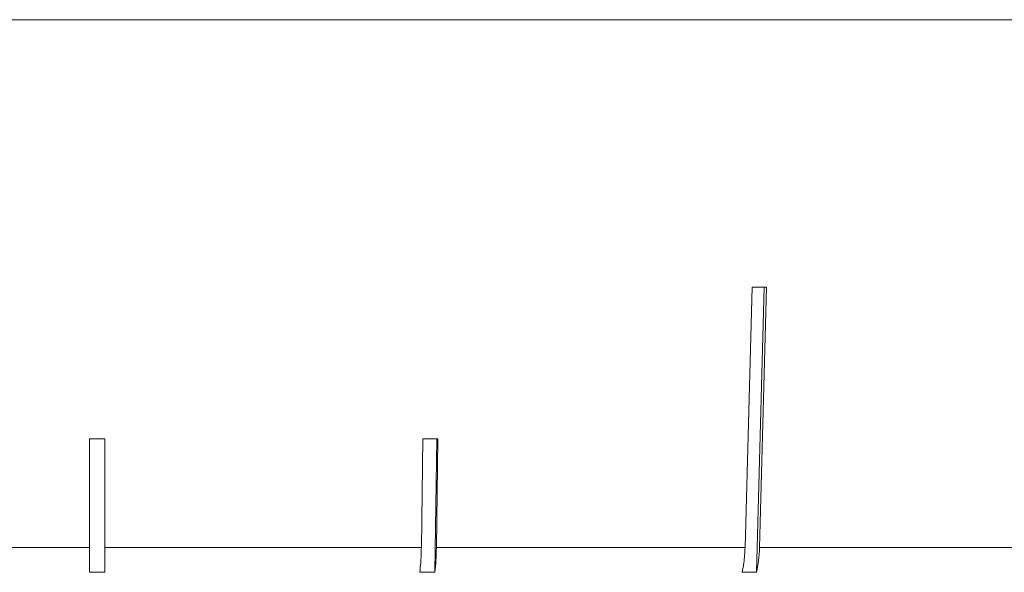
# Model space of a CAD drawing. Header units: inches. Extents: x -4.1 to 23, y -7 to 14.8.
# Tile 94 of 139: x 12.801 to 13.448, y 1.779 to 2.142. Entities that reach past the tile are written whole.
import ezdxf

# ---------------------------------------------------------------- set-up
doc = ezdxf.new("R2010")
doc.units = ezdxf.units.IN
doc.header["$MEASUREMENT"] = 0

msp = doc.modelspace()

# ---------------------------------------------------------------- linework, layer by layer
at = {"color": 7, "linetype": 'Continuous', "lineweight": 15}
for p, q in [((14.32005, 2.14238), (11.38405, 2.14238)), ((13.28221, 1.96662), (13.27759, 1.79568)), ((13.28511, 1.77931), (13.29017, 1.96662)), ((13.2871, 1.79568), (13.29172, 1.96662)), ((12.84705, 1.867), (12.84705, 1.79568)), ((12.85705, 1.79568), (12.85705, 1.867)), ((13.06592, 1.867), (13.06494, 1.79568)), ((13.07381, 1.77931), (13.07501, 1.867)), ((13.07482, 1.79568), (13.07579, 1.867)), ((12.63916, 1.79568), (12.84705, 1.79568)), ((12.85705, 1.79568), (13.06494, 1.79568)), ((13.07482, 1.79568), (13.27759, 1.79568)), ((13.2871, 1.79568), (13.47976, 1.79568)), ((12.85705, 1.77931), (12.84705, 1.77931)), ((13.07381, 1.77931), (13.06393, 1.77931)), ((13.28511, 1.77931), (13.2756, 1.77931))]:
    msp.add_line(p, q, dxfattribs=at)
for centre, major_axis, ratio, start_param, end_param in [((12.84869, 2.0907), (1.41825, -0.03861), 0.083147, 5.025295, 5.032346), ((12.85205, 1.99032), (1.40946, 0), 0.087491, 4.708842, 4.715936), ((12.85036, 1.99032), (1.40946, -0.01944), 0.086398, 4.867117, 4.874212)]:
    msp.add_ellipse(centre, major_axis=major_axis, ratio=ratio, start_param=start_param, end_param=end_param, dxfattribs=at)
for points, knots in [([(12.84705, 1.79568), (12.84705, 1.79559), (12.84705, 1.79204), (12.84705, 1.78638), (12.84705, 1.78134), (12.84705, 1.77946), (12.84705, 1.77931)], [0, 0, 0, 0, 0.0151923, 0.6008006, 0.9673179, 1, 1, 1, 1]), ([(12.85705, 1.77931), (12.85705, 1.77946), (12.85705, 1.78236), (12.85705, 1.78776), (12.85705, 1.79344), (12.85705, 1.79568)], [0, 0, 0, 0, 0.032685, 0.618346, 1, 1, 1, 1]), ([(13.06494, 1.79568), (13.06485, 1.79221), (13.06468, 1.78629), (13.06415, 1.78136), (13.06393, 1.77931)], [0, 0, 0, 0, 0.585345, 1, 1, 1, 1]), ([(13.07381, 1.77931), (13.07407, 1.78179), (13.07459, 1.78678), (13.07474, 1.7927), (13.07482, 1.79568)], [0, 0, 0, 0, 0.496928, 1, 1, 1, 1]), ([(13.27759, 1.79568), (13.2774, 1.79221), (13.27708, 1.78629), (13.27603, 1.78136), (13.2756, 1.77931)], [0, 0, 0, 0, 0.585345, 1, 1, 1, 1]), ([(13.28511, 1.77931), (13.28562, 1.78179), (13.28665, 1.78678), (13.28695, 1.7927), (13.2871, 1.79568)], [0, 0, 0, 0, 0.496901, 1, 1, 1, 1])]:
    msp.add_open_spline(points, degree=3, knots=knots, dxfattribs=at)

doc.saveas('drawing.dxf')
